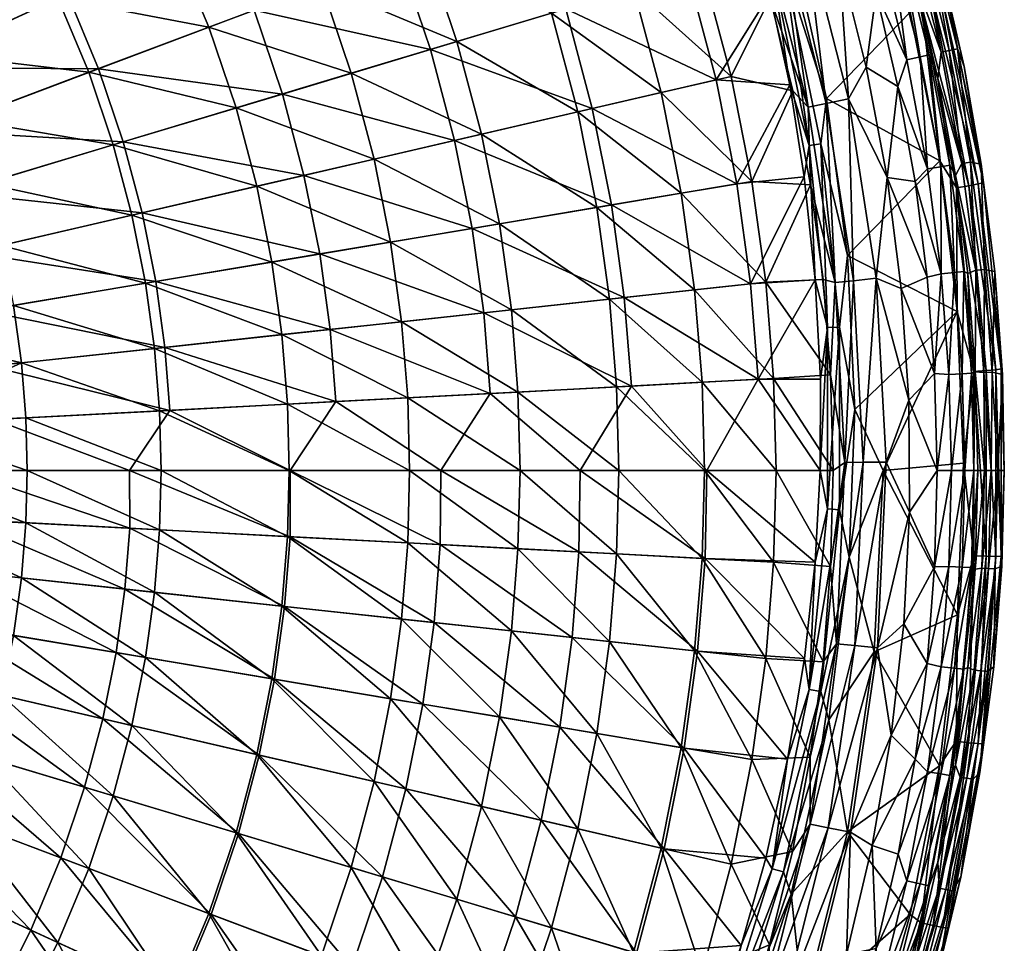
# Model space of a CAD drawing. Header units: inches. Extents: x -241 to 241, y -240 to 242.
# Tile 13 of 23: x 121 to 241, y -58 to 55. Entities that reach past the tile are written whole.
import ezdxf

# ---------------------------------------------------------------- set-up
doc = ezdxf.new("R2010")
doc.units = ezdxf.units.IN
doc.header["$MEASUREMENT"] = 0
doc.layers.add('Layer 1', color=7, linetype='Continuous')

# ---------------------------------------------------------------- blocks, each defined once
blk = doc.blocks.new('Rondò Bianco')
at = {"color": 253, "true_color": 0xa4adb2}
mesh = blk.add_polyface(dxfattribs=at)
corners = [(225.79, 63.95, 116.54), (227.35, 64.4, 117.53), (222.81, 78.7, 117.53), (222.25, 69.7, 116.22), (225.49, 58.35, 116.22), (189.03, 43.78, 62.13), (199.22, 46.14, 77.3), (185.81, 55.86, 62.13), (181.61, 68.3, 62.13), (195.83, 58.87, 77.3), (191.41, 71.98, 77.3), (204.22, 61.39, 93.24), (207.75, 48.11, 93.24), (212.53, 57.71, 109.67), (209.17, 68.88, 109.67), (199.6, 75.06, 93.24), (215.29, 46.36, 109.67), (183.32, 68.94, 131.62), (202.43, 60.85, 150.66), (187.56, 56.38, 131.62), (197.85, 74.4, 150.66), (205.93, 47.69, 150.66), (190.8, 44.19, 131.62), (209.13, 70.32, 163.82), (212.48, 58.22, 163.3), (214.93, 47.07, 162.83), (220.96, 62.49, 116.22), (224.28, 49.23, 116.22), (228.15, 46.88, 116.22), (216.72, 66.49, 115.78), (222.1, 45.38, 115.78), (217.17, 44.38, 112.27), (211.91, 65.02, 112.27), (214.05, 65.68, 114.42), (219.36, 44.83, 114.42), (226.82, 35.79, 116.22), (216.84, 75.54, 116.22), (215.22, 64.26, 165.74), (224.42, 73.75, 165.99), (229.63, 55.97, 165.27), (219.42, 45.43, 164.94), (214.22, 61.8, 165.39), (218.72, 39.89, 164.46), (217.28, 39.7, 163.68), (212.79, 61.46, 164.61), (207.55, 83.07, 166.3)]
mesh.append_faces([[corners[k] for k in face] for face in [(0, 1, 2), (0, 3, 4), (5, 6, 7), (8, 7, 9), (8, 9, 10), (7, 6, 9), (11, 10, 9), (12, 9, 6), (12, 11, 9), (11, 13, 14), (15, 11, 14), (12, 16, 13), (11, 12, 13), (17, 18, 19), (20, 18, 17), (19, 21, 22), (18, 21, 19), (23, 18, 20), (24, 18, 23), (25, 21, 24), (21, 18, 24), (4, 3, 26), (4, 27, 28), (27, 4, 26), (29, 30, 26), (16, 31, 13), (31, 32, 13), (13, 32, 14), (31, 33, 32), (33, 31, 34), (34, 29, 33), (30, 29, 34), (27, 30, 35), (30, 27, 26), (36, 29, 26), (37, 38, 39), (39, 40, 37), (41, 42, 43), (44, 41, 43), (44, 43, 25), (42, 41, 40), (37, 40, 41), (25, 24, 44), (44, 24, 23), (44, 45, 41)]], dxfattribs={"color": 253})
mesh = blk.add_polyface(dxfattribs=at)
corners = [(230.31, 59.61, 120.78), (228.45, 64.71, 119.07), (231.95, 50.74, 119.07), (226.99, 71.2, 120.78), (234.49, 37.26, 119.07), (233.03, 47.87, 120.78), (230.84, 50.5, 117.53), (233.37, 37.08, 117.53), (227.35, 64.4, 117.53), (229.25, 50.15, 116.54), (231.76, 36.82, 116.54), (225.79, 63.95, 116.54), (228.15, 46.88, 116.22), (225.49, 58.35, 116.22), (233.54, 60.96, 159.97), (231.87, 65.68, 155.87), (235.42, 51.5, 155.87), (234.42, 51.28, 144.17), (238.32, 37.42, 159.04), (236.25, 49.33, 159.51), (236.99, 37.65, 144.17), (230.88, 65.39, 144.17), (229.91, 73.52, 160.47), (235.97, 37.49, 132.48), (233.41, 51.06, 132.48), (229.89, 65.11, 132.48), (226.82, 35.79, 116.22), (224.28, 49.23, 116.22), (219.42, 45.43, 164.94), (229.63, 55.97, 165.27), (233.25, 37.79, 164.53), (233.6, 57.53, 162.97), (237.95, 34.98, 162.07), (232.47, 57.2, 164.25), (238.58, 35.13, 160.5), (234.22, 57.74, 161.4), (231.02, 56.81, 165.04), (235.3, 34.51, 164.14), (224.42, 73.75, 165.99), (227.15, 79.49, 163.84), (224.64, 78.54, 165.92), (226.05, 79.06, 165.13), (236.79, 34.76, 163.36), (227.75, 79.76, 162.28)]
mesh.append_faces([[corners[k] for k in face] for face in [(0, 1, 2), (1, 0, 3), (2, 4, 5), (5, 0, 2), (1, 6, 2), (6, 7, 2), (1, 8, 6), (6, 9, 10), (8, 11, 9), (9, 6, 8), (9, 12, 10), (9, 13, 12), (11, 13, 9), (14, 15, 16), (16, 15, 17), (16, 18, 19), (20, 16, 17), (18, 16, 20), (15, 21, 17), (16, 19, 14), (15, 14, 22), (23, 17, 24), (23, 20, 17), (24, 21, 25), (24, 17, 21), (24, 5, 23), (24, 0, 5), (25, 0, 24), (25, 3, 0), (26, 12, 27), (28, 29, 30), (31, 32, 33), (19, 34, 35), (36, 30, 29), (30, 36, 37), (38, 36, 29), (39, 35, 31), (40, 33, 36), (35, 34, 31), (41, 31, 33), (33, 42, 36), (43, 14, 35), (31, 34, 32), (35, 14, 19), (33, 32, 42)]], dxfattribs={"color": 253})
mesh = blk.add_polyface(dxfattribs=at)
corners = [(73.9, 63.01, 0.13), (77.33, 60.2), (72.11, 66.37), (82.04, 53.61), (81.08, 53.46, 0.13), (86.17, 46.67), (84.93, 42.87, 2.12), (79.78, 52.6, 1.26), (79.42, 52.37, 2.12), (80.36, 52.99, 0.56), (85.93, 43.38, 0.56), (73.25, 62.45, 0.56), (85.31, 43.06, 1.26), (72.72, 62, 1.26), (72.39, 61.72, 2.12), (75.96, 57.05, 3), (80.3, 50.75, 3), (92.35, 49.97), (110.64, 50.84, 6.17), (106.55, 58.92, 6.17), (89.46, 54.97), (101.65, 67.02, 6.17), (86.29, 59.83), (95.88, 75.05, 6.17), (82.87, 64.47), (79.2, 68.94), (120.86, 66.83, 14.12), (75.15, 58.82, 58.61), (92.83, 72.66, 69.63), (98.42, 64.89, 69.63), (103.16, 57.04, 69.63), (79.67, 52.53, 58.61), (69.91, 64.95, 58.61), (107.12, 49.22, 69.63), (83.51, 46.18, 58.61), (121.98, 67.45, 82.59), (116.37, 76.73, 82.59), (126.66, 58.2, 82.59), (77.66, 54.71, 20), (75.37, 57.83, 20), (72.95, 60.86, 20), (79.85, 51.47, 20), (81.89, 48.16, 20), (75.27, 73.2)]
mesh.append_faces([[corners[k] for k in face] for face in [(0, 1, 2), (3, 1, 4), (3, 4, 5), (0, 4, 1), (6, 7, 8), (0, 9, 4), (4, 9, 10), (9, 0, 11), (7, 9, 11), (9, 7, 12), (11, 13, 7), (13, 14, 8), (8, 7, 13), (8, 15, 16), (8, 14, 15), (17, 18, 19), (20, 17, 19), (21, 20, 19), (20, 21, 22), (22, 21, 23), (23, 24, 22), (25, 24, 23), (21, 19, 26), (27, 28, 29), (29, 30, 31), (28, 27, 32), (30, 33, 34), (27, 29, 31), (31, 30, 34), (35, 29, 36), (30, 29, 35), (33, 30, 37), (38, 15, 39), (15, 40, 39), (38, 41, 16), (16, 15, 38), (42, 16, 41), (2, 25, 43), (24, 25, 1), (22, 1, 3), (22, 3, 20), (17, 20, 5), (25, 2, 1), (22, 24, 1), (20, 3, 5)]], dxfattribs={"color": 253})
mesh = blk.add_polyface(dxfattribs=at)
corners = [(179.46, 30.12, 48.01), (166.16, 27.89, 35.17), (180.91, 19.61, 48.01), (164.13, 38.01, 35.17), (149.81, 34.7, 23.82), (139.73, 64.2, 23.82), (157.7, 59.3, 35.17), (153.09, 70.34, 35.17), (143.93, 54.13, 23.82), (161.35, 48.5, 35.17), (147.27, 44.27, 23.82), (151.66, 25.45, 23.82), (167.5, 18.16, 35.17), (174.26, 52.39, 48.01), (170.32, 64.05, 48.01), (177.28, 41.06, 48.01), (152.88, 16.58, 23.82), (185.81, 55.86, 62.13), (181.61, 68.3, 62.13), (189.03, 43.78, 62.13), (165.35, 75.98, 48.01), (191.35, 32.12, 62.13), (192.9, 20.92, 62.13), (137.46, 23.07, 82.59), (157.49, 26.43, 97.37), (158.76, 17.21, 97.37), (155.57, 36.03, 97.37), (176.11, 29.56, 113.78), (149.47, 56.21, 97.37), (167.15, 62.86, 113.78), (171.01, 51.41, 113.78), (162.26, 74.56, 113.78), (145.11, 66.67, 97.37), (173.97, 40.29, 113.78), (190.8, 44.19, 131.62), (152.93, 45.97, 97.37), (177.53, 19.25, 113.78), (183.32, 68.94, 131.62), (187.56, 56.38, 131.62), (193.15, 32.42, 131.62), (194.71, 21.11, 131.62)]
mesh.append_faces([[corners[k] for k in face] for face in [(0, 1, 2), (3, 4, 1), (5, 6, 7), (8, 9, 6), (10, 3, 9), (11, 12, 1), (10, 9, 8), (3, 10, 4), (4, 11, 1), (6, 13, 14), (9, 15, 13), (7, 6, 14), (0, 15, 3), (13, 6, 9), (15, 9, 3), (3, 1, 0), (16, 12, 11), (17, 18, 14), (13, 19, 17), (20, 14, 18), (15, 21, 19), (14, 13, 17), (15, 19, 13), (21, 15, 0), (12, 2, 1), (2, 22, 0), (23, 24, 25), (26, 27, 24), (28, 29, 30), (31, 29, 32), (33, 30, 34), (33, 35, 30), (28, 32, 29), (33, 27, 26), (35, 28, 30), (27, 36, 24), (26, 35, 33), (29, 31, 37), (30, 29, 38), (38, 29, 37), (33, 39, 27), (34, 30, 38), (27, 40, 36), (34, 39, 33), (36, 25, 24)]], dxfattribs={"color": 253})
mesh = blk.add_polyface(dxfattribs=at)
corners = [(134.55, 31.16, 14.12), (118.62, 27.47, 6.17), (136.21, 22.86, 14.12), (151.66, 25.45, 23.82), (149.81, 34.7, 23.82), (129.27, 48.62, 14.12), (143.93, 54.13, 23.82), (125.5, 57.66, 14.12), (106.55, 58.92, 6.17), (110.64, 50.84, 6.17), (113.97, 42.86, 6.17), (116.6, 35.05, 6.17), (132.26, 39.76, 14.12), (120.86, 66.83, 14.12), (120.08, 20.15, 6.17), (137.31, 14.89, 14.12), (139.73, 64.2, 23.82), (134.57, 74.41, 23.82), (147.27, 44.27, 23.82), (152.88, 16.58, 23.82), (157.7, 59.3, 35.17), (157.49, 26.43, 97.37), (137.46, 23.07, 82.59), (135.79, 31.45, 82.59), (116.26, 19.51, 69.63), (114.84, 26.6, 69.63), (126.66, 58.2, 82.59), (103.16, 57.04, 69.63), (121.98, 67.45, 82.59), (130.47, 49.06, 82.59), (107.12, 49.22, 69.63), (133.49, 40.13, 82.59), (110.34, 41.49, 69.63), (112.89, 33.94, 69.63), (149.47, 56.21, 97.37), (145.11, 66.67, 97.37), (152.93, 45.97, 97.37), (155.57, 36.03, 97.37), (138.57, 15.02, 82.59), (158.76, 17.21, 97.37)]
mesh.append_faces([[corners[k] for k in face] for face in [(0, 1, 2), (3, 4, 0), (5, 6, 7), (8, 9, 7), (9, 10, 5), (11, 12, 10), (8, 7, 13), (7, 9, 5), (14, 15, 2), (10, 12, 5), (11, 1, 0), (1, 14, 2), (16, 17, 13), (6, 16, 7), (18, 6, 5), (16, 13, 7), (12, 4, 18), (2, 19, 3), (11, 0, 12), (12, 18, 5), (12, 0, 4), (0, 2, 3), (20, 16, 6), (15, 19, 2), (21, 22, 23), (24, 25, 22), (26, 27, 28), (29, 30, 26), (31, 32, 29), (31, 23, 33), (30, 29, 32), (22, 25, 23), (32, 31, 33), (25, 33, 23), (34, 26, 35), (36, 29, 34), (26, 28, 35), (36, 37, 31), (29, 26, 34), (37, 21, 23), (29, 36, 31), (38, 24, 22), (31, 37, 23), (39, 38, 22)]], dxfattribs={"color": 253})
mesh = blk.add_polyface(dxfattribs=at)
corners = [(236.19, 24.29, 119.07), (235.16, 36.02, 120.78), (234.49, 37.26, 119.07), (233.03, 47.87, 120.78), (236.68, 24.06, 120.78), (237.14, 11.86, 119.07), (233.44, 24.01, 116.54), (233.37, 37.08, 117.53), (231.76, 36.82, 116.54), (231.95, 50.74, 119.07), (235.06, 24.17, 117.53), (236, 11.81, 117.53), (231.72, 23.59, 116.22), (232.62, 11.83, 116.22), (230.23, 35.28, 116.22), (234.38, 11.73, 116.54), (230.84, 50.5, 117.53), (228.15, 46.88, 116.22), (239.98, 24.27, 158.52), (238.32, 37.42, 159.04), (238.7, 24.55, 144.17), (237.68, 24.44, 132.48), (237.59, 12.05, 120.78), (238.63, 11.94, 132.48), (239.66, 11.99, 144.17), (236.99, 37.65, 144.17), (235.97, 37.49, 132.48), (226.82, 35.79, 116.22), (228.55, 22.22, 116.22), (225.47, 23.46, 115.78), (229.46, 8.57, 116.22), (221.97, 26.24, 164.12), (233.25, 37.79, 164.53), (235.38, 19.39, 163.78), (237.95, 34.98, 162.07), (240.11, 12.3, 161.17), (236.79, 34.76, 163.36), (238.58, 35.13, 160.5), (240.76, 12.39, 159.6), (237.43, 12.08, 163.24), (235.3, 34.51, 164.14), (231.02, 56.81, 165.04), (238.93, 12.19, 162.45), (236.25, 49.33, 159.51)]
mesh.append_faces([[corners[k] for k in face] for face in [(0, 1, 2), (3, 2, 1), (4, 0, 5), (0, 4, 1), (6, 7, 8), (9, 7, 2), (0, 10, 11), (7, 10, 2), (12, 13, 6), (6, 8, 14), (2, 10, 0), (6, 15, 10), (8, 7, 16), (12, 6, 14), (6, 10, 7), (8, 17, 14), (18, 19, 20), (21, 4, 22), (23, 20, 21), (24, 18, 20), (25, 26, 21), (20, 19, 25), (21, 20, 25), (21, 1, 4), (26, 1, 21), (26, 3, 1), (14, 17, 27), (28, 12, 27), (27, 12, 14), (28, 13, 12), (28, 29, 30), (27, 29, 28), (31, 32, 33), (34, 35, 36), (37, 38, 34), (39, 33, 40), (32, 40, 33), (41, 36, 40), (38, 37, 18), (36, 42, 40), (37, 43, 19), (34, 38, 35), (37, 19, 18), (40, 42, 39), (36, 35, 42)]], dxfattribs={"color": 253})
mesh = blk.add_polyface(dxfattribs=at)
corners = [(201.67, 33.85, 77.3), (191.35, 32.12, 62.13), (203.3, 22.04, 77.3), (179.46, 30.12, 48.01), (192.9, 20.92, 62.13), (189.03, 43.78, 62.13), (199.22, 46.14, 77.3), (204.21, 10.76, 77.3), (210.3, 35.3, 93.24), (207.75, 48.11, 93.24), (212, 22.99, 93.24), (212.95, 11.22, 93.24), (217.45, 34.88, 109.67), (215.29, 46.36, 109.67), (218.99, 23.32, 109.67), (219.92, 11.68, 109.67), (176.11, 29.56, 113.78), (193.15, 32.42, 131.62), (194.71, 21.11, 131.62), (190.8, 44.19, 131.62), (208.46, 34.99, 150.66), (205.93, 47.69, 150.66), (210.14, 22.78, 150.66), (211.08, 11.12, 150.66), (216.69, 35.86, 162.35), (214.93, 47.07, 162.83), (218.03, 23.29, 161.81), (220.47, 22.94, 112.27), (217.17, 44.38, 112.27), (219.36, 44.83, 114.42), (222.7, 23.17, 114.42), (222.1, 45.38, 115.78), (225.47, 23.46, 115.78), (226.82, 35.79, 116.22), (221.97, 26.24, 164.12), (219.42, 45.43, 164.94), (233.25, 37.79, 164.53), (218.72, 39.89, 164.46), (219.54, 17.46, 162.73), (217.28, 39.7, 163.68), (221, 17.5, 163.5)]
mesh.append_faces([[corners[k] for k in face] for face in [(0, 1, 2), (3, 4, 1), (1, 0, 5), (5, 0, 6), (4, 2, 1), (2, 4, 7), (8, 6, 0), (8, 9, 6), (0, 2, 10), (0, 10, 8), (11, 10, 2), (8, 12, 13), (9, 8, 13), (10, 14, 12), (8, 10, 12), (14, 10, 15), (16, 17, 18), (17, 19, 20), (21, 20, 19), (18, 17, 22), (17, 20, 22), (22, 23, 18), (24, 20, 25), (20, 21, 25), (24, 26, 22), (22, 20, 24), (23, 22, 26), (14, 27, 12), (14, 15, 27), (27, 28, 12), (12, 28, 13), (27, 29, 28), (29, 27, 30), (30, 31, 29), (31, 30, 32), (31, 32, 33), (34, 35, 36), (37, 38, 39), (38, 26, 39), (37, 35, 34), (34, 40, 37), (38, 37, 40), (39, 24, 25), (26, 24, 39)]], dxfattribs={"color": 253})
mesh = blk.add_polyface(dxfattribs=at)
corners = [(212.95, 11.22, 93.24), (213.25, 0, 93.24), (220.23, 0, 109.67), (219.92, 11.68, 109.67), (212, 22.99, 93.24), (218.04, -11.21, 160.33), (204.79, 0, 142.19), (218.63, 0, 160.81), (216.72, -22.97, 159.82), (204.57, -10.77, 142.25), (211.08, 11.12, 150.66), (218.03, 23.29, 161.81), (218.7, 11.15, 161.29), (219.92, -11.73, 109.67), (212.95, -11.22, 93.24), (218.99, -23.4, 109.67), (212, -22.99, 93.24), (204.49, 0, 77.3), (220.64, -21.18, 112.27), (221.65, 0.98, 112.27), (223.9, 0.99, 114.42), (225.47, 23.46, 115.78), (222.7, 23.17, 114.42), (220.47, 22.94, 112.27), (222.87, -21.4, 114.42), (226.69, 1, 115.78), (225.65, -21.67, 115.78), (221.97, 26.24, 164.12), (235.38, 19.39, 163.78), (222.89, 7.43, 163.32), (226.33, 0, 163), (222.17, -10.6, 162.54), (225.24, -22.18, 162.06), (219.71, -30.49, 161.69), (219.54, -4.71, 161.77), (219.54, 17.46, 162.73), (221, 17.5, 163.5), (220.99, -4.81, 162.54), (218.73, -27.01, 161.58), (217.3, -26.76, 160.82)]
mesh.append_faces([[corners[k] for k in face] for face in [(0, 1, 2), (0, 3, 4), (3, 0, 2), (5, 6, 7), (8, 9, 5), (10, 7, 6), (11, 12, 10), (12, 7, 10), (13, 14, 15), (16, 15, 14), (13, 2, 1), (1, 17, 14), (14, 13, 1), (13, 18, 19), (20, 21, 22), (13, 15, 18), (3, 2, 19), (19, 2, 13), (3, 19, 23), (19, 18, 20), (20, 18, 24), (19, 22, 23), (19, 20, 22), (24, 25, 20), (26, 25, 24), (21, 20, 25), (27, 28, 29), (30, 31, 29), (32, 31, 30), (32, 33, 31), (34, 7, 35), (34, 36, 37), (36, 34, 35), (38, 39, 37), (39, 5, 34), (5, 39, 8), (38, 31, 33), (37, 29, 31), (37, 31, 38), (36, 27, 29), (36, 29, 37), (7, 34, 5), (34, 37, 39), (7, 12, 35), (35, 12, 11)]], dxfattribs={"color": 253})
mesh = blk.add_polyface(dxfattribs=at)
corners = [(237.43, 0, 119.07), (237.14, 11.86, 119.07), (236.3, 0, 117.53), (237.59, 12.05, 120.78), (236.68, 24.06, 120.78), (234.38, 11.73, 116.54), (236, 11.81, 117.53), (235.06, 24.17, 117.53), (237.9, 0, 120.78), (232.92, 0, 116.22), (232.62, 11.83, 116.22), (233.44, 24.01, 116.54), (234.67, 0, 116.54), (236.19, 24.29, 119.07), (239.66, 11.99, 144.17), (240.33, 0, 148.36), (240.93, 11.7, 158.02), (241.14, 0, 157.56), (239.52, 0, 139.17), (238.63, 11.94, 132.48), (237.68, 24.44, 132.48), (238.71, 0, 129.98), (239.98, 24.27, 158.52), (238.7, 24.55, 144.17), (240.85, -11.7, 157.09), (229.56, -5.09, 116.22), (229.46, 8.57, 116.22), (228.55, 22.22, 116.22), (226.69, 1, 115.78), (225.47, 23.46, 115.78), (236.16, 0.86, 163.03), (226.33, 0, 163), (235.38, 19.39, 163.78), (222.89, 7.43, 163.32), (237.43, -10.45, 162.34), (237.43, 12.08, 163.24), (240.11, 12.3, 161.17), (240.11, -10.5, 160.26), (238.93, 12.19, 162.45), (240.76, 12.39, 159.6), (240.77, -10.46, 158.7), (238.93, -10.49, 161.55), (232.63, -11.8, 116.22), (236, -11.81, 117.53), (237.14, -11.86, 119.07), (234.38, -11.73, 116.54)]
mesh.append_faces([[corners[k] for k in face] for face in [(0, 1, 2), (3, 4, 1), (3, 1, 0), (5, 6, 7), (0, 8, 3), (9, 5, 10), (5, 11, 10), (6, 12, 2), (2, 1, 6), (13, 6, 1), (5, 12, 6), (12, 5, 9), (14, 15, 16), (15, 17, 16), (14, 18, 15), (19, 20, 3), (21, 3, 8), (14, 16, 22), (19, 14, 23), (19, 21, 18), (14, 19, 18), (19, 3, 21), (15, 24, 17), (25, 9, 26), (27, 26, 10), (26, 9, 10), (26, 28, 25), (26, 29, 28), (30, 31, 32), (32, 31, 33), (34, 30, 35), (36, 37, 38), (36, 39, 40), (32, 35, 30), (40, 39, 17), (41, 35, 38), (39, 22, 16), (36, 40, 37), (39, 16, 17), (35, 41, 34), (38, 37, 41), (9, 42, 12), (2, 43, 0), (0, 44, 8), (12, 45, 2)]], dxfattribs={"color": 253})
mesh = blk.add_polyface(dxfattribs=at)
corners = [(180.91, 19.61, 48.01), (181.72, 9.57, 48.01), (193.76, 10.2, 62.13), (192.9, 20.92, 62.13), (204.21, 10.76, 77.3), (204.49, 0, 77.3), (167.5, 18.16, 35.17), (181.97, 0, 48.01), (168.25, 8.86, 35.17), (194.03, 0, 62.13), (213.25, 0, 93.24), (212.95, 11.22, 93.24), (203.3, 22.04, 77.3), (203.66, -22.08, 142.25), (189.17, -9.96, 124.63), (204.57, -10.77, 142.25), (188.33, -20.42, 124.63), (172.23, -9.07, 108.15), (204.79, 0, 142.19), (218.04, -11.21, 160.33), (216.72, -22.97, 159.82), (172.31, 0, 108.01), (189.32, 0, 124.52), (186.82, -31.35, 124.63), (171.46, -18.59, 108.15), (202.02, -33.91, 142.25), (177.53, 19.25, 113.78), (195.58, 10.3, 131.62), (178.33, 9.39, 113.78), (211.08, 11.12, 150.66), (194.71, 21.11, 131.62), (212.95, -11.22, 93.24), (204.21, -10.76, 77.3), (212, -22.99, 93.24), (193.76, -10.2, 62.13), (203.3, -22.04, 77.3), (181.72, -9.57, 48.01), (168.48, 0, 35.17), (168.25, -8.86, 35.17), (180.91, -19.61, 48.01), (192.9, -20.92, 62.13), (191.35, -32.12, 62.13)]
mesh.append_faces([[corners[k] for k in face] for face in [(0, 1, 2), (3, 2, 4), (4, 2, 5), (0, 6, 1), (7, 1, 8), (3, 0, 2), (1, 7, 9), (10, 11, 4), (9, 2, 1), (2, 9, 5), (11, 12, 4), (4, 5, 10), (13, 14, 15), (14, 16, 17), (15, 18, 19), (15, 20, 13), (14, 13, 16), (14, 21, 22), (16, 23, 24), (14, 17, 21), (22, 18, 15), (16, 24, 17), (13, 25, 16), (14, 22, 15), (26, 27, 28), (28, 27, 22), (27, 29, 18), (27, 26, 30), (21, 28, 22), (27, 30, 29), (27, 18, 22), (31, 32, 33), (34, 35, 32), (7, 36, 34), (9, 32, 5), (37, 36, 7), (38, 39, 36), (7, 34, 9), (39, 40, 36), (34, 36, 40), (32, 35, 33), (39, 41, 40), (34, 32, 9), (40, 35, 34), (32, 31, 5)]], dxfattribs={"color": 253})
mesh = blk.add_polyface(dxfattribs=at)
corners = [(121.59, 6.4, 6.17), (121.05, 13.12, 6.17), (104.84, 5.81), (104.36, 11.57), (103.57, 17.28), (120.08, 20.15, 6.17), (105, 0), (121.76, 0, 6.17), (137.92, 7.26, 14.12), (137.31, 14.89, 14.12), (138.11, 0, 14.12), (91, -15.27, 57.26), (112.22, -18.83, 67.44), (110.85, -25.67, 67.44), (113.63, -5.98, 67.44), (92.08, 0, 57.17), (113.58, 0, 67.33), (134.28, -7.07, 79.4), (113.13, -12.27, 67.44), (92.15, -4.85, 57.26), (134.25, 0, 79.26), (91.74, -9.95, 57.26), (133.68, -14.49, 79.4), (132.61, -22.26, 79.4), (94.87, 10.29, 58.61), (117.72, 6.2, 69.63), (95.3, 5.02, 58.61), (117.2, 12.71, 69.63), (94.11, 15.79, 58.61), (116.26, 19.51, 69.63), (139.19, 7.33, 82.59), (138.57, 15.02, 82.59), (98, 0), (97.67, -7.89), (104.39, -11.35), (104.85, -5.69), (97.66, 8.12), (121.05, -13.12, 6.17), (121.59, -6.4, 6.17), (103.62, -16.99), (102.55, -22.57), (120.08, -20.15, 6.17), (137.92, -7.26, 14.12), (137.31, -14.89, 14.12), (136.21, -22.86, 14.12)]
mesh.append_faces([[corners[k] for k in face] for face in [(0, 1, 2), (3, 2, 1), (4, 1, 5), (6, 7, 2), (8, 1, 0), (2, 7, 0), (3, 1, 4), (9, 1, 8), (0, 7, 10), (1, 9, 5), (11, 12, 13), (14, 15, 16), (17, 14, 16), (18, 19, 14), (17, 16, 20), (12, 21, 18), (14, 22, 18), (12, 18, 23), (22, 14, 17), (23, 18, 22), (24, 25, 26), (27, 25, 24), (27, 28, 29), (30, 25, 27), (16, 26, 25), (27, 24, 28), (31, 30, 27), (16, 25, 20), (20, 25, 30), (31, 27, 29), (32, 6, 2), (33, 34, 35), (32, 35, 6), (36, 2, 3), (35, 37, 38), (39, 40, 41), (37, 35, 34), (34, 39, 41), (41, 37, 34), (6, 38, 7), (6, 35, 38), (38, 42, 7), (43, 38, 37), (37, 44, 43), (37, 41, 44)]], dxfattribs={"color": 253})
mesh = blk.add_polyface(dxfattribs=at)
corners = [(137.31, 14.89, 14.12), (137.92, 7.26, 14.12), (153.56, 8.09, 23.82), (138.11, 0, 14.12), (121.59, 6.4, 6.17), (152.88, 16.58, 23.82), (153.78, 0, 23.82), (168.25, 8.86, 35.17), (167.5, 18.16, 35.17), (168.48, 0, 35.17), (181.72, 9.57, 48.01), (181.97, 0, 48.01), (153.87, -8.1, 93.02), (153.9, 0, 92.87), (172.23, -9.07, 108.15), (134.28, -7.07, 79.4), (134.25, 0, 79.26), (133.68, -14.49, 79.4), (153.19, -16.61, 93.02), (132.61, -22.26, 79.4), (151.96, -25.5, 93.02), (172.31, 0, 108.01), (171.46, -18.59, 108.15), (170.09, -28.55, 108.15), (159.47, 8.4, 97.37), (139.19, 7.33, 82.59), (138.57, 15.02, 82.59), (158.76, 17.21, 97.37), (178.33, 9.39, 113.78), (177.53, 19.25, 113.78), (181.72, -9.57, 48.01), (168.25, -8.86, 35.17), (137.92, -7.26, 14.12), (121.76, 0, 6.17), (153.56, -8.09, 23.82), (121.59, -6.4, 6.17), (137.31, -14.89, 14.12), (151.66, -25.45, 23.82), (136.21, -22.86, 14.12), (152.88, -16.58, 23.82), (167.5, -18.16, 35.17), (166.16, -27.89, 35.17), (180.91, -19.61, 48.01)]
mesh.append_faces([[corners[k] for k in face] for face in [(0, 1, 2), (3, 1, 4), (5, 0, 2), (1, 3, 6), (5, 2, 7), (6, 2, 1), (8, 5, 7), (2, 6, 9), (8, 7, 10), (9, 7, 2), (7, 9, 11), (12, 13, 14), (15, 16, 12), (12, 16, 13), (17, 15, 18), (19, 17, 20), (18, 15, 12), (14, 13, 21), (20, 17, 18), (22, 18, 12), (22, 12, 14), (23, 18, 22), (24, 25, 26), (27, 24, 26), (16, 25, 13), (28, 24, 27), (13, 25, 24), (29, 28, 27), (13, 24, 21), (21, 24, 28), (30, 9, 31), (32, 3, 33), (31, 9, 6), (32, 34, 3), (35, 36, 32), (3, 34, 6), (34, 31, 6), (37, 36, 38), (36, 39, 32), (34, 32, 39), (36, 37, 39), (39, 40, 34), (34, 40, 31), (39, 41, 40), (31, 40, 42)]], dxfattribs={"color": 253})
mesh = blk.add_polyface(dxfattribs=at)
corners = [(239.07, -24.58, 148.36), (240.03, -12.01, 148.36), (238.26, -24.5, 139.17), (240.33, 0, 148.36), (240.85, -11.7, 157.09), (239.85, -24, 156.61), (239.52, 0, 139.17), (238.41, -11.93, 129.98), (239.22, -11.97, 139.17), (237.46, -24.42, 129.98), (237.9, 0, 120.78), (237.59, -12.05, 120.78), (238.71, 0, 129.98), (236.68, -24.06, 120.78), (228.85, -18.76, 116.22), (231.73, -23.57, 116.22), (232.63, -11.8, 116.22), (232.92, 0, 116.22), (229.56, -5.09, 116.22), (227.33, -32.35, 116.22), (225.65, -21.67, 115.78), (226.69, 1, 115.78), (226.33, 0, 163), (236.16, 0.86, 163.03), (235.42, -17.66, 162.29), (233.24, -36.07, 161.54), (225.24, -22.18, 162.06), (235.27, -33.08, 161.43), (237.43, -10.45, 162.34), (240.11, -10.5, 160.26), (240.77, -10.46, 158.7), (238.59, -33.4, 157.79), (238.93, -10.49, 161.55), (237.93, -33.37, 159.35), (236.76, -33.26, 160.64), (241.14, 0, 157.56), (237.43, 0, 119.07), (236, -11.81, 117.53), (237.14, -11.86, 119.07), (236.19, -24.29, 119.07), (236.3, 0, 117.53), (234.38, -11.73, 116.54), (233.44, -24.01, 116.54), (235.06, -24.17, 117.53), (234.67, 0, 116.54)]
mesh.append_faces([[corners[k] for k in face] for face in [(0, 1, 2), (3, 1, 4), (1, 0, 5), (6, 7, 8), (8, 7, 9), (10, 11, 12), (6, 8, 3), (3, 8, 1), (4, 1, 5), (7, 13, 9), (8, 9, 2), (8, 2, 1), (7, 11, 13), (7, 12, 11), (12, 7, 6), (14, 15, 16), (16, 17, 18), (14, 16, 18), (19, 15, 14), (14, 20, 19), (20, 14, 18), (21, 20, 18), (22, 23, 24), (25, 26, 24), (22, 24, 26), (27, 24, 28), (29, 30, 31), (32, 29, 33), (23, 28, 24), (31, 30, 5), (34, 28, 32), (30, 4, 5), (4, 30, 35), (36, 37, 38), (10, 38, 11), (39, 13, 11), (40, 41, 37), (37, 41, 42), (39, 38, 43), (38, 39, 11), (41, 15, 42), (37, 42, 43), (37, 43, 38), (41, 16, 15), (41, 44, 16)]], dxfattribs={"color": 253})
mesh = blk.add_polyface(dxfattribs=at)
corners = [(235.82, -49.67, 155.59), (238.13, -36.92, 156.09), (237.35, -37.71, 148.36), (239.07, -24.58, 148.36), (236.55, -37.58, 139.17), (233.99, -51.19, 139.17), (239.85, -24, 156.61), (238.26, -24.5, 139.17), (233.2, -51.02, 129.98), (235.75, -37.46, 129.98), (237.46, -24.42, 129.98), (235.16, -36.02, 120.78), (233.03, -47.87, 120.78), (236.68, -24.06, 120.78), (230.24, -35.27, 116.22), (231.73, -23.57, 116.22), (227.33, -32.35, 116.22), (225, -45.82, 116.22), (228.16, -46.89, 116.22), (222.34, -44.2, 115.78), (225.65, -21.67, 115.78), (233.24, -36.07, 161.54), (229.63, -54.25, 160.8), (221.99, -44.16, 161.13), (225.24, -22.18, 162.06), (230.98, -55.27, 160.53), (235.27, -33.08, 161.43), (237.93, -33.37, 159.35), (233.61, -55.82, 158.46), (236.76, -33.26, 160.64), (235.42, -17.66, 162.29), (240.11, -10.5, 160.26), (238.59, -33.4, 157.79), (237.43, -10.45, 162.34), (238.93, -10.49, 161.55), (232.45, -55.59, 159.74), (234.26, -55.91, 156.89), (236.19, -24.29, 119.07), (233.37, -37.08, 117.53), (234.49, -37.26, 119.07), (231.95, -50.74, 119.07), (230.84, -50.5, 117.53), (235.06, -24.17, 117.53), (231.76, -36.82, 116.54), (229.25, -50.15, 116.54), (233.44, -24.01, 116.54)]
mesh.append_faces([[corners[k] for k in face] for face in [(0, 1, 2), (3, 2, 1), (2, 3, 4), (2, 4, 5), (6, 3, 1), (7, 4, 3), (8, 4, 9), (9, 7, 10), (9, 4, 7), (9, 11, 12), (8, 9, 12), (10, 13, 11), (9, 10, 11), (14, 15, 16), (14, 17, 18), (17, 14, 16), (16, 19, 17), (20, 19, 16), (21, 22, 23), (21, 23, 24), (25, 21, 26), (27, 28, 29), (30, 26, 21), (31, 32, 27), (26, 33, 29), (34, 27, 29), (35, 26, 29), (1, 0, 32), (1, 32, 6), (32, 36, 27), (37, 38, 39), (12, 39, 40), (11, 37, 39), (12, 11, 39), (37, 11, 13), (41, 39, 38), (38, 37, 42), (38, 43, 44), (44, 41, 38), (42, 45, 43), (43, 38, 42), (43, 14, 18), (44, 43, 18), (45, 15, 14), (43, 45, 14)]], dxfattribs={"color": 253})
mesh = blk.add_polyface(dxfattribs=at)
corners = [(150.11, -34.77, 93.02), (132.61, -22.26, 79.4), (151.96, -25.5, 93.02), (165.16, -49.65, 108.15), (161.43, -60.71, 108.15), (147.56, -44.36, 93.02), (131, -30.34, 79.4), (144.23, -54.24, 93.02), (128.77, -38.71, 79.4), (170.09, -28.55, 108.15), (168.02, -38.91, 108.15), (153.19, -16.61, 93.02), (156.71, -72.01, 108.15), (172.13, -79.09, 124.63), (140.01, -64.33, 93.02), (171.46, -18.59, 108.15), (186.82, -31.35, 124.63), (184.55, -42.74, 124.63), (181.41, -54.54, 124.63), (177.31, -66.68, 124.63), (149.81, -34.7, 23.82), (151.66, -25.45, 23.82), (136.21, -22.86, 14.12), (179.46, -30.12, 48.01), (166.16, -27.89, 35.17), (177.28, -41.06, 48.01), (147.27, -44.27, 23.82), (134.55, -31.16, 14.12), (143.93, -54.13, 23.82), (132.26, -39.76, 14.12), (164.13, -38.01, 35.17), (161.35, -48.5, 35.17), (152.88, -16.58, 23.82), (157.7, -59.3, 35.17), (153.09, -70.34, 35.17), (139.73, -64.2, 23.82), (174.26, -52.39, 48.01), (167.5, -18.16, 35.17), (170.32, -64.05, 48.01), (165.35, -75.98, 48.01), (180.91, -19.61, 48.01), (176.31, -81.01, 62.13), (181.61, -68.3, 62.13)]
mesh.append_faces([[corners[k] for k in face] for face in [(0, 1, 2), (3, 4, 5), (5, 6, 0), (7, 8, 5), (9, 10, 2), (10, 3, 0), (2, 11, 9), (12, 4, 13), (0, 2, 10), (12, 7, 4), (5, 0, 3), (7, 5, 4), (14, 7, 12), (9, 15, 16), (10, 9, 17), (3, 10, 18), (4, 3, 19), (19, 3, 18), (13, 4, 19), (20, 21, 22), (23, 24, 25), (26, 20, 27), (28, 26, 29), (20, 22, 27), (26, 27, 29), (21, 30, 24), (20, 31, 30), (32, 21, 24), (26, 33, 31), (30, 21, 20), (28, 34, 33), (31, 20, 26), (26, 28, 33), (34, 28, 35), (30, 36, 25), (37, 24, 23), (31, 38, 36), (24, 30, 25), (39, 38, 33), (36, 30, 31), (31, 33, 38), (39, 33, 34), (37, 23, 40), (41, 42, 38), (36, 38, 42)]], dxfattribs={"color": 253})
mesh = blk.add_polyface(dxfattribs=at)
corners = [(110.85, -25.67, 67.44), (108.97, -32.76, 67.44), (89.9, -20.82, 57.26), (131, -30.34, 79.4), (112.22, -18.83, 67.44), (132.61, -22.26, 79.4), (128.77, -38.71, 79.4), (125.86, -47.33, 79.4), (122.18, -56.14, 79.4), (106.51, -40.05, 67.44), (117.67, -65.07, 79.4), (103.4, -47.51, 67.44), (112.26, -74.02, 79.4), (99.58, -55.06, 67.44), (95, -62.64, 67.44), (150.11, -34.77, 93.02), (144.23, -54.24, 93.02), (140.01, -64.33, 93.02), (147.56, -44.36, 93.02), (134.85, -74.56, 93.02), (120.08, -20.15, 6.17), (118.62, -27.47, 6.17), (134.55, -31.16, 14.12), (99.51, -33.52), (116.6, -35.05, 6.17), (101.18, -28.09), (113.97, -42.86, 6.17), (97.55, -38.86), (106.55, -58.92, 6.17), (110.64, -50.84, 6.17), (92.78, -49.18), (102.55, -22.57), (132.26, -39.76, 14.12), (129.27, -48.62, 14.12), (136.21, -22.86, 14.12), (125.5, -57.66, 14.12), (120.86, -66.83, 14.12), (115.3, -76.02, 14.12), (101.65, -67.02, 6.17), (139.73, -64.2, 23.82), (143.93, -54.13, 23.82), (134.57, -74.41, 23.82)]
mesh.append_faces([[corners[k] for k in face] for face in [(0, 1, 2), (3, 4, 5), (6, 0, 3), (7, 1, 6), (0, 4, 3), (7, 8, 9), (0, 6, 1), (10, 11, 8), (9, 1, 7), (12, 13, 10), (9, 8, 11), (11, 10, 13), (13, 12, 14), (3, 5, 15), (16, 17, 7), (6, 3, 18), (17, 19, 8), (6, 16, 7), (8, 7, 17), (8, 19, 10), (20, 21, 22), (23, 24, 25), (23, 26, 24), (26, 23, 27), (28, 29, 30), (26, 27, 29), (25, 24, 21), (21, 31, 25), (20, 31, 21), (32, 21, 24), (33, 24, 26), (22, 34, 20), (26, 29, 35), (21, 32, 22), (36, 29, 28), (33, 32, 24), (37, 28, 38), (26, 35, 33), (36, 35, 29), (28, 37, 36), (39, 40, 33), (41, 39, 35), (40, 32, 33), (39, 33, 35), (41, 35, 36)]], dxfattribs={"color": 253})
mesh = blk.add_polyface(dxfattribs=at)
corners = [(186.82, -31.35, 124.63), (184.55, -42.74, 124.63), (170.09, -28.55, 108.15), (181.41, -54.54, 124.63), (168.02, -38.91, 108.15), (188.33, -20.42, 124.63), (202.02, -33.91, 142.25), (199.57, -46.22, 142.25), (196.18, -58.97, 142.25), (191.74, -72.11, 142.25), (177.31, -66.68, 124.63), (214.66, -35.29, 159.29), (203.66, -22.08, 142.25), (212.02, -47.35, 158.76), (209, -58.05, 158.29), (205.1, -69.31, 157.8), (191.41, -71.98, 77.3), (185.81, -55.86, 62.13), (181.61, -68.3, 62.13), (189.03, -43.78, 62.13), (191.35, -32.12, 62.13), (179.46, -30.12, 48.01), (177.28, -41.06, 48.01), (180.91, -19.61, 48.01), (174.26, -52.39, 48.01), (192.9, -20.92, 62.13), (201.67, -33.85, 77.3), (203.3, -22.04, 77.3), (199.22, -46.14, 77.3), (195.83, -58.87, 77.3), (210.3, -35.3, 93.24), (212, -22.99, 93.24), (207.75, -48.11, 93.24), (204.22, -61.39, 93.24), (199.6, -75.06, 93.24), (209.09, -69.17, 109.67), (212.47, -57.94, 109.67), (205.11, -80.2, 109.67), (211.98, -64.78, 112.27), (212.79, -48.65, 159.86), (206.13, -69.84, 158.93), (214.18, -49.05, 160.61), (207.46, -70.37, 159.67)]
mesh.append_faces([[corners[k] for k in face] for face in [(0, 1, 2), (1, 3, 4), (5, 6, 0), (0, 7, 1), (6, 7, 0), (1, 8, 3), (7, 8, 1), (3, 9, 10), (8, 9, 3), (11, 6, 12), (13, 7, 6), (14, 7, 13), (14, 8, 7), (15, 8, 14), (9, 8, 15), (16, 17, 18), (19, 20, 21), (17, 19, 22), (23, 21, 20), (24, 18, 17), (21, 22, 19), (22, 24, 17), (25, 20, 26), (26, 27, 25), (20, 19, 28), (28, 26, 20), (19, 17, 29), (19, 29, 28), (17, 16, 29), (30, 27, 26), (30, 31, 27), (32, 26, 28), (32, 30, 26), (33, 28, 29), (33, 32, 28), (34, 29, 16), (34, 33, 29), (33, 35, 36), (32, 33, 36), (33, 34, 35), (37, 38, 35), (14, 39, 40), (40, 15, 14), (40, 41, 42)]], dxfattribs={"color": 253})
mesh = blk.add_polyface(dxfattribs=at)
corners = [(214.66, -35.29, 159.29), (203.66, -22.08, 142.25), (216.72, -22.97, 159.82), (212.02, -47.35, 158.76), (202.02, -33.91, 142.25), (221.87, -59.13, 116.22), (225.49, -58.38, 116.22), (225, -45.82, 116.22), (217.96, -72.24, 116.22), (222.25, -69.72, 116.22), (212, -22.99, 93.24), (217.43, -35.02, 109.67), (218.99, -23.4, 109.67), (210.3, -35.3, 93.24), (215.26, -46.55, 109.67), (207.75, -48.11, 93.24), (212.47, -57.94, 109.67), (222.34, -44.2, 115.78), (219.6, -43.65, 114.42), (214.12, -65.44, 114.42), (209.09, -69.17, 109.67), (211.98, -64.78, 112.27), (217.4, -43.22, 112.27), (220.64, -21.18, 112.27), (222.87, -21.4, 114.42), (216.79, -66.25, 115.78), (225.65, -21.67, 115.78), (216.59, -65.7, 160.22), (229.63, -54.25, 160.8), (224.6, -72.09, 160.07), (221.99, -44.16, 161.13), (219.71, -30.49, 161.69), (225.24, -22.18, 162.06), (215.11, -51.75, 160.76), (209.23, -70.11, 159.96), (207.46, -70.37, 159.67), (218.73, -27.01, 161.58), (214.18, -49.05, 160.61), (212.79, -48.65, 159.86), (217.3, -26.76, 160.82), (209, -58.05, 158.29), (206.13, -69.84, 158.93), (221.27, -78.16, 116.54), (225.79, -63.95, 116.54)]
mesh.append_faces([[corners[k] for k in face] for face in [(0, 1, 2), (3, 4, 0), (5, 6, 7), (8, 9, 5), (5, 9, 6), (10, 11, 12), (13, 11, 10), (13, 14, 11), (15, 14, 13), (15, 16, 14), (17, 18, 19), (16, 20, 21), (22, 16, 21), (14, 16, 22), (11, 22, 23), (22, 11, 14), (11, 23, 12), (21, 18, 22), (21, 19, 18), (22, 24, 23), (24, 22, 18), (5, 17, 25), (17, 19, 25), (18, 26, 24), (26, 18, 17), (5, 25, 8), (7, 17, 5), (27, 28, 29), (30, 28, 27), (30, 31, 32), (30, 33, 31), (27, 33, 30), (27, 34, 33), (34, 35, 33), (36, 37, 38), (0, 39, 38), (3, 0, 38), (37, 36, 31), (37, 31, 33), (33, 35, 37), (3, 38, 40), (38, 37, 41), (2, 39, 0), (39, 36, 38), (42, 43, 9)]], dxfattribs={"color": 253})
mesh = blk.add_polyface(dxfattribs=at)
corners = [(231.23, -65.5, 148.36), (229.58, -72.81, 154.66), (233.08, -61.07, 155.13), (234.78, -51.36, 148.36), (235.82, -49.67, 155.59), (237.35, -37.71, 148.36), (230.46, -65.27, 139.17), (225.84, -79.78, 139.17), (233.99, -51.19, 139.17), (225.08, -79.51, 129.98), (229.68, -65.05, 129.98), (233.2, -51.02, 129.98), (236.55, -37.58, 139.17), (230.31, -59.61, 120.78), (226.99, -71.2, 120.78), (233.03, -47.87, 120.78), (225, -45.82, 116.22), (225.49, -58.38, 116.22), (228.16, -46.89, 116.22), (224.64, -76.86, 159.66), (224.6, -72.09, 160.07), (230.98, -55.27, 160.53), (233.24, -36.07, 161.54), (229.63, -54.25, 160.8), (232.45, -55.59, 159.74), (233.61, -55.82, 158.46), (227.2, -77.66, 157.58), (227.84, -77.81, 156.02), (234.26, -55.91, 156.89), (238.59, -33.4, 157.79), (237.93, -33.37, 159.35), (235.27, -33.08, 161.43), (236.76, -33.26, 160.64), (226.07, -77.32, 158.87), (231.95, -50.74, 119.07), (228.45, -64.71, 119.07), (227.35, -64.4, 117.53), (230.84, -50.5, 117.53), (234.49, -37.26, 119.07), (222.81, -78.7, 117.53), (225.79, -63.95, 116.54), (221.27, -78.16, 116.54), (229.25, -50.15, 116.54), (222.25, -69.72, 116.22)]
mesh.append_faces([[corners[k] for k in face] for face in [(0, 1, 2), (0, 2, 3), (2, 4, 3), (4, 5, 3), (0, 6, 7), (3, 8, 6), (6, 0, 3), (5, 8, 3), (9, 6, 10), (10, 8, 11), (10, 6, 8), (11, 8, 12), (10, 13, 14), (11, 15, 13), (10, 11, 13), (16, 17, 18), (19, 20, 21), (22, 21, 23), (24, 25, 26), (2, 27, 28), (23, 21, 20), (28, 29, 4), (30, 28, 25), (31, 24, 21), (28, 27, 25), (32, 25, 24), (24, 33, 21), (25, 27, 26), (2, 28, 4), (21, 33, 19), (24, 26, 33), (27, 2, 1), (13, 34, 35), (13, 35, 14), (34, 13, 15), (34, 36, 35), (37, 34, 38), (35, 36, 39), (34, 37, 36), (36, 40, 41), (37, 42, 40), (40, 36, 37), (40, 17, 43), (42, 18, 17), (40, 42, 17)]], dxfattribs={"color": 253})

msp = doc.modelspace()

# ---------------------------------------------------------------- block references
at = {"layer": 'Layer 1'}
msp.add_blockref('Rondò Bianco', (0, 0), dxfattribs=at)

doc.saveas('drawing.dxf')
